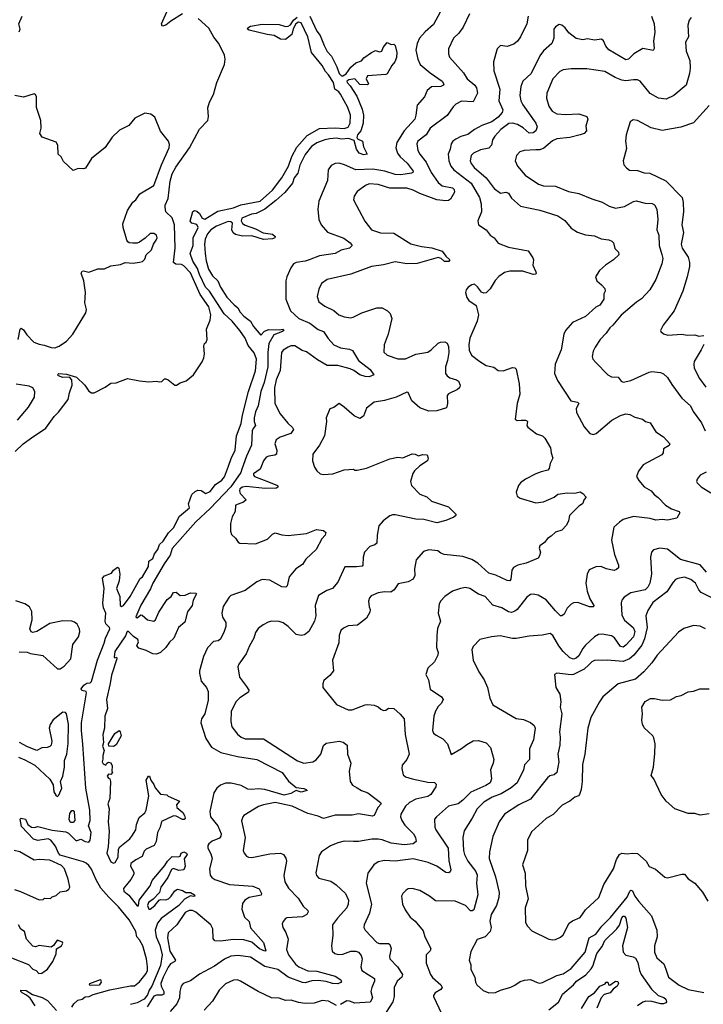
# Model space of a CAD drawing. Extents: x 2293139 to 2515392, y 824115 to 1006937.
# Tile 37 of 256: x 2332565 to 2337810, y 891816 to 899368. Entities that reach past the tile are written whole.
import ezdxf

# ---------------------------------------------------------------- set-up
doc = ezdxf.new("R2010")
doc.units = 0

msp = doc.modelspace()

# ---------------------------------------------------------------- linework, layer by layer
at = {"layer": '0CON10XD'}
for points in [[(2333815, 899412.5), (2333723.1, 899356.9), (2333685.6, 899325), (2333658.3, 899318.3), (2333653.3, 899335), (2333713.6, 899473.6)], [(2335791.8, 899425), (2335739, 899331), (2335676.7, 899275), (2335632.3, 899225), (2335614.1, 899185), (2335604.7, 899134.7), (2335618.9, 899065), (2335637.9, 899025), (2335715, 898960.4), (2335805, 898896.7), (2335818.1, 898871.9), (2335815.5, 898864.5), (2335796, 898854), (2335725, 898851.9), (2335690.8, 898825), (2335670.6, 898775), (2335615, 898711.9), (2335605.3, 898634.7), (2335595.4, 898605), (2335513.4, 898515), (2335459.2, 898425), (2335450.4, 898385), (2335463.3, 898343.3), (2335484.8, 898314.8), (2335537.5, 898267.5), (2335584.4, 898205), (2335582, 898195), (2335570, 898190), (2335488.8, 898178.8), (2335445, 898181.3), (2335365.6, 898205.6), (2335275, 898221), (2335145, 898216.5), (2335056, 898255), (2335015, 898265.9), (2334984.7, 898265.3), (2334955, 898248.5), (2334932.3, 898215), (2334927, 898133), (2334860, 897975), (2334852.7, 897915), (2334859.6, 897835), (2334878.2, 897795), (2334927.4, 897737.4), (2335052.7, 897692.7), (2335100.8, 897655), (2335116, 897635), (2335095.3, 897614.7), (2335030.2, 897599.8), (2334985, 897574.4), (2334865, 897556.2), (2334784.7, 897525.3), (2334754.4, 897514.4), (2334685, 897505.4), (2334665.6, 897495), (2334644.5, 897465), (2334614.7, 897395.3), (2334607.3, 897365), (2334606.5, 897225), (2334641.4, 897135), (2334706.7, 897075), (2334790.4, 897040.4), (2334855, 896991.8), (2334896.9, 896975), (2334931.3, 896921.3), (2334975, 896874.5), (2335025, 896850.6), (2335095, 896840), (2335119.3, 896829.3), (2335165.4, 896755), (2335253.9, 896685), (2335281.2, 896645), (2335245, 896627.5), (2335215, 896630), (2335175, 896642.7), (2335128.1, 896678.1), (2335100.5, 896690.5), (2335005, 896715.3), (2334922.9, 896715), (2334849, 896759), (2334765, 896820.5), (2334731.4, 896831.4), (2334675, 896866.4), (2334645, 896866.5), (2334625, 896856.9), (2334587.2, 896832.8), (2334574.7, 896815.3), (2334562.4, 896677.6), (2334531.9, 896605), (2334519.6, 896545), (2334521.9, 896425), (2334564, 896345), (2334622.6, 896272.6), (2334659.1, 896239.1), (2334665.8, 896225), (2334644, 896195), (2334564, 896165), (2334533.8, 896145), (2334522.9, 896115), (2334536.9, 896065), (2334534.4, 896035.6), (2334522.6, 896027.4), (2334475, 896020.6), (2334455, 896011.8), (2334434.7, 895985), (2334409.3, 895920.7), (2334358.2, 895885), (2334358, 895875), (2334366.5, 895865), (2334473.3, 895823.3), (2334544, 895795), (2334548.8, 895785), (2334535.3, 895774.7), (2334447.9, 895772.1), (2334303.6, 895786.4), (2334275, 895783.5), (2334255, 895768.9), (2334250, 895755), (2334256.2, 895735), (2334301.2, 895685), (2334283.1, 895666.9), (2334220.8, 895645), (2334219.2, 895595), (2334194, 895555), (2334183, 895503), (2334182, 895445), (2334190.3, 895420.3), (2334221.7, 895391.7), (2334240.3, 895360.3), (2334255, 895352), (2334375, 895346.7), (2334465, 895384.2), (2334505, 895422), (2334525, 895432.5), (2334575.6, 895415.6), (2334625, 895412), (2334765, 895426.2), (2334841.7, 895458.3), (2334895, 895448.8), (2334912.5, 895435), (2334908.8, 895415), (2334882, 895385), (2334840, 895305), (2334801.7, 895268.3), (2334759.8, 895230.2), (2334735, 895188.8), (2334683.8, 895156.2), (2334632, 895095), (2334615.8, 895025), (2334605.7, 895014.3), (2334575, 895017.1), (2334485, 895068.2), (2334425.3, 895074.7), (2334385, 895055.5), (2334295, 894989.4), (2334185, 894951.2), (2334170.9, 894939.1), (2334125, 894867.5), (2334116, 894815), (2334121.4, 894785), (2334147.1, 894745), (2334146.7, 894715), (2334133.1, 894675), (2334104.5, 894615.5), (2334087.5, 894605), (2334051.2, 894598.8), (2334005, 894551.2), (2333975.4, 894484.6), (2333944.4, 894374.4), (2333943.3, 894355), (2333957.5, 894295), (2333998.8, 894245), (2334011.2, 894215), (2334011.5, 894148.5)], [(2332530, 896055), (2332592.5, 896115), (2332655, 896161.1), (2332764, 896236), (2332828.1, 896325), (2332861.7, 896358.3), (2332937.5, 896455), (2332945.7, 896505), (2332967.5, 896565), (2332964.2, 896605), (2332947, 896627), (2332895, 896624.4), (2332863.3, 896635), (2332853.8, 896645), (2332865.9, 896654.1), (2332925, 896650), (2333000, 896625), (2333065.7, 896565), (2333095, 896518.8), (2333115, 896506.2), (2333135, 896506.7), (2333221.7, 896548.3), (2333265, 896578.8), (2333305, 896582), (2333393, 896617), (2333485, 896597.5), (2333555, 896591.2), (2333615, 896596), (2333635, 896590), (2333655, 896592.5), (2333675, 896612.5), (2333685, 896613.3), (2333705, 896606), (2333755.9, 896564.1), (2333767.5, 896565), (2333795, 896583.3), (2333843, 896597), (2333898.8, 896645), (2333965, 896742.5), (2333978.8, 896775), (2333983.8, 896805), (2333978.8, 896865), (2333983.3, 896885), (2333996.1, 896893.9), (2334004.3, 896915.7), (2333999.1, 896995), (2334027, 897063), (2334031.1, 897105), (2334015.8, 897165), (2333949.4, 897259.4), (2333875, 897426), (2333825, 897480.5), (2333805, 897488.8), (2333761.7, 897491.7), (2333745.3, 897505.3), (2333756.7, 897615), (2333752.8, 897795), (2333735, 897848.1), (2333686.5, 897895), (2333680.7, 897929.3), (2333681.8, 897945), (2333704.3, 897995.7), (2333719.9, 898130.1), (2333735.2, 898185), (2333762.8, 898237.2), (2333867.6, 898385), (2333943.1, 898526.9), (2334007, 898595), (2334012.9, 898625), (2334007.9, 898692.1), (2334021.5, 898735), (2334051.8, 898795), (2334077.5, 898885), (2334135.6, 899025), (2334142, 899065), (2334136, 899095), (2334092, 899185), (2334053.3, 899233.3), (2334015, 899302.5), (2333935, 899375.4)], [(2332560, 899275), (2332567.5, 899295), (2332557.5, 899335), (2332582.5, 899395)], [(2332964.3, 891795), (2332979.5, 891820.5), (2333011.4, 891848.6), (2333045, 891855.7), (2333066.9, 891873.1), (2333098.8, 891875), (2333128.6, 891891.4), (2333256.2, 891926.2), (2333415, 891958.6), (2333445, 891957.5), (2333485, 891989.4), (2333535, 892053.8), (2333544.6, 892075), (2333545.2, 892105), (2333537.8, 892165), (2333510.4, 892265), (2333485, 892310), (2333462.3, 892335), (2333454.8, 892375), (2333405, 892464), (2333323.8, 892565), (2333248, 892638), (2333188.1, 892708.1), (2333150.5, 892770.5), (2333115, 892852.2), (2333095, 892880.9), (2333075, 892899.6), (2333055, 892908.5), (2332875, 892959.3), (2332861.6, 892975), (2332839.4, 893029.4), (2332804.6, 893074.6), (2332784.3, 893085.7), (2332705, 893072), (2332671.7, 893081.7), (2332579.8, 893179.8), (2332569.2, 893235), (2332575.8, 893244.2), (2332609.1, 893235), (2332627.8, 893195), (2332655, 893174.4), (2332675, 893172), (2332705, 893180), (2332815, 893151), (2332918.2, 893138.2), (2332939.3, 893129.3), (2332995, 893072.9), (2333005, 893071.4), (2333035, 893084), (2333066.2, 893065), (2333095, 893058.6), (2333104.5, 893075), (2333113.3, 893135), (2333092, 893185), (2333104.4, 893225), (2333101.8, 893305), (2333071.5, 893475), (2333049.4, 893810.6), (2333038.9, 893915), (2333040, 893975), (2333078.5, 894205), (2333074.2, 894214.2), (2333042.1, 894222.1), (2333035.9, 894235.9), (2333055.7, 894265), (2333080.9, 894279.1), (2333105, 894282.5), (2333115, 894292.5), (2333160.5, 894455), (2333214, 894585), (2333222.7, 894625), (2333256.4, 894695), (2333255, 894706.9), (2333226.4, 894735), (2333220, 894755), (2333224.5, 894815), (2333207.4, 894857.4), (2333202.4, 894892.4), (2333213.3, 895005), (2333198.9, 895085), (2333215, 895102), (2333268.3, 895121.7), (2333285, 895146), (2333315, 895170), (2333325, 895160), (2333332.5, 895115), (2333327, 895063), (2333308, 895005), (2333332.5, 894945), (2333336.7, 894875), (2333345, 894866.7), (2333360, 894875), (2333413.5, 894945), (2333489.1, 895080.9), (2333505.8, 895095), (2333552, 895175), (2333555.9, 895214.1), (2333585, 895235.6), (2333598.4, 895271.6), (2333623.9, 895305), (2333638.5, 895341.5), (2333665, 895367.5), (2333706.9, 895433.1), (2333745, 895471.2), (2333790, 895560), (2333867.7, 895625), (2333860.6, 895655), (2333885.8, 895725), (2333910.5, 895749.5), (2333931.7, 895758.3), (2333956.2, 895756.2), (2333992.6, 895732.6), (2334025, 895748.5), (2334068.3, 895801.7), (2334115, 895837.3), (2334137.3, 895862.7), (2334167.7, 895942.3), (2334187.6, 896002.4), (2334218.5, 896065), (2334227.2, 896175), (2334265, 896271.4), (2334273.5, 896335), (2334320.8, 896515), (2334374.8, 896675), (2334381, 896765), (2334365, 896813.2), (2334318.1, 896868.2), (2334293.7, 896925), (2334254.4, 896985), (2334195.2, 897055), (2334132.4, 897112.4), (2334020, 897285), (2333990.2, 897315), (2333944.5, 897414.5), (2333928.2, 897458.2), (2333892.7, 897515), (2333872, 897575), (2333894.8, 897635), (2333895.7, 897695), (2333933.8, 897775), (2333925, 897797.5), (2333885, 897807.5), (2333871.7, 897821.7), (2333892.7, 897897.3), (2333905, 897904.2), (2333925, 897899.4), (2333945, 897880), (2333964.7, 897844.7), (2333985, 897838.3), (2334085, 897898.4), (2334205.2, 897924.8), (2334261.8, 897948.2), (2334408.8, 897975), (2334505, 898060.3), (2334575.1, 898154.9), (2334626.1, 898243.9), (2334651.8, 898318.2), (2334690.8, 898389.2), (2334770.5, 898479.5), (2334865, 898533), (2334985, 898539.3), (2335055, 898534.3), (2335085, 898544.3), (2335100.7, 898575), (2335102.3, 898635), (2335083.7, 898695), (2335027.3, 898797.3), (2335013.7, 898815), (2334983.5, 898835), (2334971.7, 898885), (2334935.1, 898945.1), (2334911.3, 898971.3), (2334885, 899017.3), (2334804.8, 899114.8), (2334775.8, 899235), (2334725, 899343.5), (2334705, 899349.6), (2334684.3, 899335.7), (2334663.1, 899296.9), (2334653.1, 899255), (2334605, 899215.4), (2334565, 899217.5), (2334516.1, 899246.1), (2334463.2, 899253.2), (2334325, 899287.8), (2334312.5, 899295), (2334314.2, 899304.2), (2334335, 899317.3), (2334425, 899333.8), (2334555, 899330), (2334605, 899314.4), (2334625, 899317.3), (2334641.9, 899328.1), (2334665.5, 899365), (2334692.6, 899387.4)], [(2334790, 899395), (2334845, 899278.5), (2334869.7, 899245), (2334900.5, 899169.5), (2334925, 899122.9), (2334957, 899087), (2334997, 899007), (2335015, 898955.5), (2335035, 898937.7), (2335045, 898936.9), (2335068.8, 898951.2), (2335105, 899002.5), (2335143, 899037), (2335187.3, 899052.7), (2335206, 899075), (2335263.3, 899115), (2335295, 899130), (2335325, 899121.2), (2335343.3, 899126.7), (2335353.3, 899155), (2335385, 899193.3), (2335415, 899176.7), (2335435, 899180), (2335445, 899170), (2335458.5, 899115), (2335455, 899077.5), (2335444.2, 899045), (2335419.2, 899015), (2335385, 898953.3), (2335373.6, 898946.4), (2335233.8, 898936.2), (2335222.5, 898915), (2335241.2, 898875), (2335232.5, 898867.5), (2335175, 898870.9), (2335135, 898914.5), (2335090, 898905), (2335075.6, 898895), (2335077.5, 898885), (2335101.3, 898861.3), (2335152.1, 898782.1), (2335192.5, 898682.5), (2335203.5, 898635), (2335199.6, 898575), (2335182, 898515), (2335157.8, 898485), (2335150.5, 898465), (2335157.5, 898455), (2335196, 898435), (2335203.6, 898393.6), (2335230, 898335), (2335205, 898330.6), (2335168.6, 898345), (2335150, 898375), (2335129.9, 898439.9), (2335087, 898457), (2335035, 898451.9), (2334995, 898459.6), (2334943.3, 898455), (2334905, 898447.3), (2334845, 898424.3), (2334802.6, 898395), (2334755, 898333.9), (2334715, 898250.6), (2334698.6, 898191.4), (2334670.5, 898155), (2334658.7, 898115), (2334597.9, 898042.1), (2334530.4, 897979.6), (2334444.7, 897915), (2334378.4, 897881.6), (2334344.1, 897875.9), (2334268.9, 897845), (2334265.2, 897825), (2334275, 897805.4), (2334295, 897791.2), (2334375, 897763.1), (2334433.6, 897733.6), (2334505, 897722), (2334523.8, 897705), (2334523.3, 897695), (2334505, 897688.1), (2334435, 897681.5), (2334345, 897709.5), (2334275, 897706.4), (2334220.4, 897720.4), (2334202.3, 897732.3), (2334192.3, 897755), (2334196.8, 897806.8), (2334185, 897817.4), (2334165, 897820), (2334075.6, 897785), (2334032.3, 897755), (2334005, 897724.4), (2333987.2, 897685), (2333983.3, 897645), (2333987.7, 897575), (2333995, 897518.8), (2334014.3, 897455), (2334045, 897403.8), (2334084.2, 897364.2), (2334106.1, 897315), (2334155, 897240.5), (2334209.8, 897179.7), (2334237.9, 897157.9), (2334255.7, 897125), (2334285, 897093.5), (2334334.6, 897054.6), (2334358.1, 897015), (2334415, 896948), (2334441.9, 896978.1), (2334475, 896990.8), (2334555, 896987.8), (2334585, 896993.3), (2334591.2, 896985), (2334581.2, 896975), (2334515, 896951.4), (2334477, 896883), (2334468, 896815), (2334468.1, 896705), (2334439.8, 896585), (2334415, 896515.8), (2334394.8, 896405), (2334375, 896359.2), (2334365, 896313.8), (2334363, 896285), (2334374.2, 896255), (2334355, 896231.9), (2334349.3, 896215), (2334343.2, 896105), (2334305, 896020), (2334269.9, 895920.1), (2334260.5, 895895), (2334184.5, 895785), (2334025, 895620), (2333915, 895516.8), (2333735, 895311.2), (2333719.7, 895260.3), (2333673.8, 895195), (2333586.5, 895045), (2333568.1, 895001.9), (2333495, 894876.7), (2333457, 894787), (2333465, 894780), (2333495, 894804), (2333505, 894802), (2333545, 894766.2), (2333595, 894754.4), (2333606.7, 894765), (2333631.1, 894825)], [(2336015, 899412.5), (2335968.6, 899311.4), (2335935, 899264.4), (2335894.4, 899225), (2335855.8, 899145), (2335854.2, 899105), (2335861.3, 899081.3), (2335969.3, 898959.3), (2335998.9, 898915), (2336057.3, 898865), (2336069.1, 898845), (2336077.5, 898805), (2336045, 898737.5), (2335955, 898741.9), (2335911.1, 898718.9), (2335890.7, 898699.3), (2335845, 898632.5), (2335715, 898535.7), (2335682.9, 898485), (2335620, 898435), (2335612, 898415), (2335619.2, 898365), (2335633.8, 898335), (2335684.5, 898275), (2335722.5, 898195), (2335775, 898119.5), (2335805, 898093.8), (2335885, 898077.8), (2335899.2, 898065), (2335900, 898045), (2335869.8, 897990.2), (2335855, 897980.6), (2335835, 897978.1), (2335765, 897986.7), (2335635, 898034.6), (2335585, 898060.8), (2335535, 898075.4), (2335405.9, 898075.9), (2335315, 898104), (2335245, 898108), (2335216.9, 898095), (2335155, 898050), (2335130.8, 898015), (2335125.9, 897985.9), (2335212.2, 897822.2), (2335265, 897755.7), (2335333.8, 897733.8), (2335435, 897731.1), (2335565, 897648.1), (2335647.4, 897627.4), (2335727.2, 897617.2), (2335805, 897591.4), (2335833.6, 897553.6), (2335865, 897526.7), (2335856.7, 897513.3), (2335825, 897513.3), (2335797.3, 897537.3), (2335775, 897543.5), (2335615, 897497.3), (2335536, 897494), (2335445, 897510.3), (2335355, 897487.1), (2335265, 897475.6), (2335105, 897415.7), (2334923.3, 897375), (2334881.2, 897345), (2334859.1, 897300.9), (2334846.9, 897245), (2334860, 897205), (2334905, 897170), (2334975, 897136.9), (2335013.8, 897105), (2335055, 897088.6), (2335105, 897081.9), (2335122.5, 897085), (2335190.3, 897119.7), (2335305, 897156.9), (2335345, 897156.7), (2335385.8, 897135), (2335407.1, 897115), (2335420.6, 897075), (2335390.9, 896955), (2335360.5, 896875), (2335357.9, 896817.9), (2335383.7, 896793.7), (2335465, 896766.2), (2335524.1, 896765.9), (2335605, 896801.1), (2335695, 896818.6), (2335722, 896835), (2335775, 896888), (2335792.5, 896895), (2335825.9, 896895.9), (2335845, 896886.7), (2335855, 896860), (2335856.9, 896815), (2335847.1, 896755), (2335830.6, 896705), (2335830.8, 896655), (2335843.8, 896635), (2335865, 896622), (2335915, 896606.7), (2335932.5, 896595), (2335943.8, 896565), (2335940, 896545), (2335925, 896530.8), (2335855, 896498.8), (2335843.8, 896485), (2335848, 896425), (2335839.5, 896390.5), (2335765, 896367.5), (2335705, 896364.3), (2335635, 896390), (2335574.2, 896445), (2335545, 896508), (2335535, 896510), (2335452.5, 896472.5), (2335365, 896447.1), (2335284.5, 896435.5), (2335225, 896388.8), (2335203.1, 896326.9), (2335175, 896310), (2335130.3, 896330.3), (2335055, 896396.7), (2335015, 896423.3), (2334975, 896392.5), (2334945, 896382.5), (2334916, 896315), (2334917.5, 896285), (2334903.4, 896176.6), (2334865.8, 896105), (2334814, 896035), (2334812, 895985), (2334826.2, 895935), (2334845, 895906.7), (2334870, 895885), (2334895, 895878.6), (2334967.5, 895885), (2335055, 895914.2), (2335125, 895920), (2335133.3, 895913.3), (2335153.6, 895913.6), (2335225, 895927.5), (2335405, 895999.4), (2335465, 896011.9), (2335505, 896008), (2335575, 896038.8), (2335600, 896035), (2335625, 896022.5), (2335655, 896032.5), (2335690, 896030), (2335700, 896005), (2335693.3, 895985), (2335635, 895946), (2335593.3, 895906.7), (2335582.1, 895887.9), (2335564, 895825), (2335570, 895795), (2335635, 895728), (2335688.3, 895708.3), (2335725, 895674.2), (2335855, 895631.2), (2335910, 895575), (2335910, 895565), (2335897, 895553), (2335835, 895526.7), (2335765, 895509.2), (2335665.4, 895535.4), (2335605, 895536.9), (2335445, 895570.9), (2335425, 895570.9), (2335405, 895562.5), (2335354.6, 895525.4), (2335320, 895485), (2335306.9, 895415), (2335305, 895353.3), (2335289.1, 895340.9), (2335252.1, 895327.9), (2335209.2, 895285), (2335200, 895245), (2335198, 895185), (2335192.3, 895177.7), (2335149.4, 895170.6), (2335059.3, 895170.7), (2335005.5, 895054.5), (2334965.5, 895004.5), (2334921.2, 894988.8), (2334858.5, 894951.5), (2334830.9, 894875), (2334836.1, 894795), (2334827.7, 894755), (2334783.3, 894676.7), (2334749.6, 894650.4), (2334725, 894644.5), (2334685, 894653.3), (2334625, 894714.4), (2334585, 894741.9), (2334555, 894751.5), (2334495.6, 894754.4), (2334471.7, 894748.3), (2334432.4, 894727.6), (2334395, 894698), (2334375, 894666.7), (2334362.2, 894625), (2334326.7, 894565), (2334301.1, 894505), (2334245.7, 894425), (2334238.9, 894405), (2334250.6, 894325), (2334305, 894252.5), (2334322.5, 894225), (2334320, 894210), (2334255, 894165.8), (2334223.8, 894136.2), (2334187, 894063), (2334185.5, 893985), (2334193.1, 893945), (2334235, 893887.1), (2334265, 893864.3), (2334295, 893852.2), (2334435, 893851.2), (2334695, 893684.5), (2334745, 893665.5), (2334814, 893676), (2334838.7, 893691.3), (2334874.4, 893735), (2334895, 893801.2), (2334915, 893819.2), (2335015, 893834.4), (2335045.6, 893825.6), (2335076.2, 893805), (2335078.9, 893735), (2335105.7, 893665), (2335093.2, 893603.2), (2335099.4, 893525), (2335117.6, 893497.6), (2335155, 893476.9), (2335186.9, 893456.9), (2335235, 893438.9), (2335333.8, 893365), (2335338, 893355), (2335311.9, 893325), (2335285.7, 893264.3), (2335272, 893258), (2335165, 893277.3), (2335115, 893266.2), (2334985, 893268), (2334895, 893242.5), (2334855, 893260), (2334775, 893278.9), (2334655, 893334.7), (2334525, 893362.8), (2334435, 893346.9), (2334396.4, 893333.6), (2334285.6, 893264.4), (2334276, 893255), (2334266.1, 893223.9), (2334295.5, 893095.5), (2334279.2, 892995), (2334286.2, 892975), (2334305, 892953.3), (2334320, 892945), (2334345, 892942.5), (2334485, 892971.4), (2334565, 892975.6), (2334589.2, 892965), (2334607, 892937), (2334612.5, 892915), (2334590.9, 892805), (2334599.5, 892755), (2334626.5, 892706.5), (2334701.5, 892631.5), (2334740.2, 892570.2), (2334776, 892535), (2334778.8, 892525), (2334768, 892505), (2334735, 892486.9), (2334615, 892478.6), (2334603.8, 892475), (2334585, 892452.5), (2334577.7, 892432.3), (2334582.9, 892405), (2334606.6, 892366.6), (2334625.4, 892315), (2334613.1, 892236.9), (2334628.2, 892195), (2334681.8, 892125), (2334705.6, 892105), (2334775, 892073.5), (2334845, 892071), (2334985, 892033.3), (2335028.7, 892005), (2335033.3, 891985), (2335005, 891972.8), (2334965, 891975.2), (2334915, 891991.7), (2334855, 891998.4), (2334805, 891996.9), (2334755, 891981.9), (2334735, 891983.8), (2334625, 892025.6), (2334545, 892084.2), (2334445.9, 892105.9), (2334335, 892177.3), (2334240.7, 892190.7), (2334185, 892184.5), (2334135, 892163.5), (2334059.9, 892110.1), (2333945, 892046.7), (2333875, 891997.1), (2333818.8, 891975), (2333804.3, 891955), (2333792.7, 891915), (2333790.4, 891865), (2333769.1, 891820.9), (2333719.8, 891760.2)], [(2336465.4, 899395), (2336454.6, 899335), (2336407.1, 899235), (2336385, 899202.5), (2336355, 899179.2), (2336305, 899161.2), (2336255, 899170), (2336227, 899143), (2336200.8, 899045), (2336202.9, 898975), (2336248.2, 898835), (2336241.8, 898745), (2336270.6, 898675), (2336267.8, 898655), (2336235, 898619.6), (2336188.1, 898585), (2336110, 898555), (2336054, 898525), (2336002.4, 898487.6), (2335948.8, 898471.2), (2335911.7, 898451.7), (2335888.9, 898435), (2335875.5, 898415), (2335868.2, 898375), (2335851.2, 898335), (2335856.8, 898285), (2335873.1, 898245), (2335894.5, 898215), (2336029.3, 898115), (2336092.5, 898005), (2336106.2, 897955), (2336107.8, 897895), (2336080.8, 897825), (2336085, 897793.3), (2336145, 897756), (2336174, 897715), (2336204.4, 897694.4), (2336235, 897654.2), (2336315, 897622.2), (2336465, 897596), (2336501.7, 897541.7), (2336506.2, 897525), (2336502, 897485), (2336526, 897435), (2336528.3, 897421.7), (2336523.6, 897416.4), (2336505, 897414), (2336425, 897440), (2336325, 897440), (2336285, 897429.6), (2336241, 897399), (2336212.9, 897367.1), (2336175, 897304), (2336145, 897274), (2336125, 897269.2), (2336107, 897277), (2336077.9, 897317.9), (2336055, 897338.8), (2336035, 897334), (2336005, 897315.8), (2335990, 897295), (2335985.8, 897275), (2335995.7, 897235.7), (2336012, 897215), (2336066.7, 897176.7), (2336084.6, 897105), (2336075.5, 897055.5), (2336019.7, 896925), (2336011.1, 896875), (2336012.2, 896832.2), (2336031.1, 896795), (2336095, 896746.7), (2336145, 896714.4), (2336203.4, 896703.4), (2336237, 896677), (2336274.3, 896675.7), (2336345, 896701.2), (2336365, 896698.8), (2336375, 896686.7), (2336396.9, 896575), (2336401.1, 896495), (2336382.2, 896425), (2336366.7, 896305), (2336382.9, 896292.9), (2336413.4, 896296.6), (2336445, 896296.7), (2336455, 896291.2), (2336461.2, 896285), (2336456.4, 896256.4), (2336462.3, 896242.3), (2336531.2, 896191.2), (2336575, 896176.2), (2336595, 896158.8), (2336637.5, 896085), (2336642.5, 896045), (2336656.2, 896005), (2336635.8, 895965), (2336628, 895925), (2336617.3, 895912.7), (2336565, 895901.2), (2336525, 895884), (2336445, 895842.7), (2336407.8, 895815), (2336392.5, 895795), (2336374.4, 895745), (2336382.6, 895712.6), (2336405, 895696.9), (2336525, 895662.5), (2336585, 895669.1), (2336665.4, 895704.6), (2336695, 895727.5), (2336765, 895738.8), (2336825, 895736.2), (2336865.5, 895745.5), (2336886, 895735), (2336910, 895705), (2336895, 895687.5), (2336883.3, 895655), (2336855, 895636.2), (2336784.2, 895565.8), (2336776, 895525), (2336759.3, 895490.7), (2336725, 895453.3), (2336675, 895436.7), (2336643.4, 895406.6), (2336615, 895388.6), (2336591.4, 895358.6), (2336555, 895332), (2336551.5, 895315), (2336560, 895285), (2336554.3, 895255), (2336542.4, 895237.6), (2336451.1, 895198.9), (2336386.2, 895183.8), (2336353.4, 895166.6), (2336340.8, 895145), (2336333, 895077), (2336326.2, 895063.8), (2336305, 895066.7), (2336217.5, 895107.5), (2336165, 895123.1), (2336079.4, 895199.4), (2336035, 895227.3), (2335965, 895251.8), (2335822.5, 895265), (2335796.7, 895275), (2335774, 895294), (2335705, 895301.5), (2335661.8, 895288.2), (2335607.5, 895225), (2335593.4, 895156.6), (2335595.8, 895105), (2335585, 895076.2), (2335545, 895057.5), (2335467.9, 895042.1), (2335439.2, 894995), (2335412.4, 894977.6), (2335365, 894979.2), (2335315, 894971.5), (2335261.7, 894948.3), (2335247.6, 894932.4), (2335242.2, 894907.8), (2335245.7, 894865.7), (2335254, 894845), (2335252, 894825), (2335225, 894776.7), (2335157.5, 894725), (2335085, 894718.9), (2335049.1, 894700.9), (2335027.8, 894682.2), (2335016.7, 894645), (2335012.6, 894587.4), (2334964.2, 894455), (2334971.2, 894375), (2334945, 894338.8), (2334899.5, 894300.5), (2334890, 894275), (2334890, 894245), (2334996.2, 894115), (2335084.6, 894074.6), (2335115.4, 894074.6), (2335215, 894113.8), (2335235.9, 894115.9), (2335285, 894110), (2335315, 894098), (2335335, 894078.8), (2335355, 894070), (2335375, 894073.3), (2335395, 894086.7), (2335435, 894083.8), (2335485, 894041.2), (2335514, 894005), (2335522.5, 893885), (2335552, 893735), (2335535, 893693.3), (2335499.5, 893650.5), (2335496, 893625), (2335506, 893575), (2335525, 893560), (2335575, 893544.6), (2335695, 893520.6), (2335746.2, 893516.2), (2335760, 893505), (2335756.5, 893485), (2335719.2, 893425), (2335695, 893410.5), (2335605, 893388.9), (2335555, 893362.9), (2335525.4, 893335), (2335490, 893275), (2335487.1, 893255), (2335495.5, 893225), (2335520.5, 893190.5), (2335587.5, 893125), (2335602.7, 893095), (2335605.6, 893064.4), (2335583.8, 893046.2), (2335515, 893039.6), (2335415, 893051.2), (2335345, 893077.2), (2335315, 893082), (2335267.6, 893082.4), (2335165, 893064.6), (2335125.5, 893064.5), (2335055, 893066.7), (2335005, 893055.8), (2334948.8, 893031.2), (2334880, 892985), (2334863, 892957), (2334836, 892825), (2334843.1, 892803.1), (2334860, 892785), (2334951.7, 892761.7), (2334993.4, 892733.4), (2335065, 892665.7), (2335086.8, 892615), (2335086.2, 892585), (2335073.6, 892555), (2335002.3, 892477.7), (2334964.2, 892425), (2334967.1, 892345), (2334956, 892265), (2334962, 892225), (2334983.3, 892205), (2335008.3, 892198.3), (2335045, 892201.9), (2335105, 892223.8), (2335143.7, 892223.7), (2335165, 892216.9), (2335185, 892190), (2335192.5, 892165), (2335183.2, 892103.2), (2335188.6, 892075), (2335287.3, 892015), (2335288.2, 891995), (2335265.3, 891944.7), (2335257.7, 891915), (2335270.6, 891865), (2335255, 891833.5), (2335135, 891825.6), (2335095, 891841.5), (2335075, 891841.8), (2335025, 891813.6)], [(2337413.1, 899395), (2337433.1, 899335), (2337438.7, 899271.3), (2337427.7, 899202.3), (2337433.9, 899146.1), (2337425, 899130), (2337345, 899146), (2337278, 899105), (2337235, 899064.2), (2337215, 899060.8), (2337086.3, 899136.3), (2337063.1, 899165), (2337044, 899205), (2337028.1, 899218.1), (2336975, 899210.4), (2336920.7, 899220.7), (2336885, 899213.1), (2336835, 899222.2), (2336777.4, 899267.4), (2336751.2, 899305), (2336725, 899326.2), (2336705, 899331.2), (2336675, 899313.8), (2336662.9, 899295), (2336661.9, 899225), (2336646.9, 899185), (2336585, 899128.1), (2336555, 899091.4), (2336488.2, 898955), (2336425, 898896.9), (2336409.1, 898855), (2336402.1, 898785), (2336409.2, 898745), (2336424.6, 898715), (2336525.4, 898575), (2336535.6, 898545), (2336526, 898515), (2336505, 898499.4), (2336475, 898498.2), (2336428.1, 898538.1), (2336385, 898564.3), (2336345, 898574.8), (2336317.9, 898572.1), (2336257.2, 898525), (2336209.1, 898475), (2336192.7, 898445), (2336184.5, 898405), (2336165, 898382.5), (2336101.5, 898368.5), (2336046, 898344), (2336030, 898325), (2336021.8, 898285), (2336028.2, 898265), (2336050.9, 898235), (2336144.5, 898155), (2336205, 898072.2), (2336255, 898036.9), (2336295, 898043.5), (2336315, 898036.9), (2336337.8, 897997.8), (2336407.2, 897937.2), (2336555, 897907.9), (2336693.4, 897863.4), (2336747.6, 897827.6), (2336795, 897768.8), (2336845, 897738), (2336905, 897718.6), (2336975, 897709.4), (2337025, 897685.8), (2337085, 897678.6), (2337108.7, 897668.7), (2337122, 897655), (2337131.7, 897611.7), (2337158, 897585), (2337160.8, 897565), (2337120, 897525), (2337058.8, 897485)], [(2337716, 899385), (2337702, 899365), (2337690.8, 899325), (2337695.7, 899235), (2337673.1, 899195), (2337678.9, 899125), (2337707.5, 899055), (2337710, 898995), (2337704.6, 898955.4), (2337677.5, 898865), (2337583.9, 898786.1), (2337525, 898758.8), (2337465, 898766.9), (2337401.7, 898801.7), (2337324.4, 898895), (2337305, 898905.4), (2337273.5, 898906.5), (2337215, 898899.7), (2337185, 898903.3), (2337133.5, 898923.5), (2337055, 898969.1), (2336915, 898991.4), (2336795, 898990.9), (2336735, 898983.6), (2336709.2, 898970.8), (2336655, 898912.9), (2336609.4, 898805), (2336606.5, 898765), (2336625.5, 898705), (2336650, 898665), (2336685, 898646.2), (2336755, 898640), (2336855, 898644.3), (2336915.8, 898625.8), (2336923.3, 898605), (2336908.3, 898551.7), (2336912.5, 898515), (2336896.2, 898495), (2336865.4, 898484.6), (2336785.2, 898464.7), (2336685, 898454.2), (2336652.8, 898437.2), (2336587, 898383), (2336555, 898370.7), (2336525, 898369.3), (2336435.4, 898364.6), (2336401.2, 898355), (2336375.6, 898325), (2336366.9, 898285), (2336383.3, 898245), (2336443.9, 898173.9), (2336545.5, 898105.5), (2336585, 898093.3), (2336675, 898090), (2336775, 898051.1), (2336855, 898033.3), (2336953.6, 897993.6), (2337035, 897969.2), (2337086.6, 897936.6), (2337135, 897921.4), (2337204.4, 897935.6), (2337275, 897974.2), (2337295, 897978.6), (2337365, 897960.8), (2337416.8, 897956.8), (2337435, 897948), (2337454, 897915), (2337461.4, 897835), (2337454.5, 897755), (2337467.5, 897715), (2337471.2, 897635), (2337492.3, 897567.7)], [(2332551.9, 896915), (2332567.5, 896995), (2332575, 897002.5), (2332595, 896988.8), (2332620.7, 896950.7), (2332674.2, 896895), (2332715, 896878.1), (2332752.1, 896872.1), (2332805, 896853.1), (2332835, 896851.9), (2332866.9, 896863.1), (2332925, 896902.2), (2332973.3, 896955), (2333071.3, 897118.7), (2333077.1, 897145), (2333064, 897195), (2333068.8, 897275), (2333055.8, 897365), (2333037.5, 897422.5), (2333045, 897440), (2333055, 897442.5), (2333095, 897432), (2333165, 897456.2), (2333215, 897458), (2333265, 897480), (2333339.3, 897490.7), (2333373.9, 897506.1), (2333435, 897499.2), (2333485, 897507.1), (2333506.2, 897513.8), (2333525, 897531.2), (2333536.2, 897565), (2333575, 897603.3), (2333591.2, 897645), (2333612.5, 897677.5), (2333618.8, 897695), (2333615.3, 897715.3), (2333595, 897728.2), (2333565, 897726.7), (2333528.5, 897691.5), (2333485, 897662), (2333465, 897654.2), (2333432.7, 897652.7), (2333405.9, 897655.9), (2333395, 897663.3), (2333385.9, 897675.9), (2333380, 897705), (2333357.5, 897775), (2333357.3, 897802.7), (2333392, 897905), (2333431.9, 897968.1), (2333456.2, 897985), (2333487.3, 898032.7), (2333595, 898095.8), (2333651.8, 898255), (2333712.2, 898385), (2333715, 898410), (2333706.3, 898436.3), (2333645, 898512), (2333601.1, 898621.1), (2333572.1, 898642.1), (2333525, 898649.4), (2333448.2, 898611.8), (2333401.2, 898555), (2333330.9, 898519.1), (2333274.5, 898465.5), (2333221.7, 898388.3), (2333116.1, 898303.9), (2333070.5, 898229.5), (2333055, 898223.8), (2333014.1, 898225.9), (2332975, 898210), (2332900.5, 898280.5), (2332882.5, 898315), (2332860, 898335), (2332857.5, 898405), (2332845, 898427.5), (2332737, 898467), (2332720, 898495), (2332730, 898535), (2332726.7, 898595), (2332692.5, 898695), (2332693.3, 898775), (2332686.7, 898795), (2332675, 898798.8), (2332595, 898773.3), (2332526.4, 898786.4)], [(2337855, 898708.8), (2337735, 898577.1), (2337636.4, 898543.6), (2337495, 898518.6), (2337409.1, 898539.1), (2337305, 898594), (2337271.7, 898598.3), (2337250, 898585), (2337219.2, 898485), (2337212.5, 898435), (2337219.5, 898379.5), (2337196.2, 898285), (2337200, 898255), (2337220.5, 898230.5), (2337244.2, 898214.2), (2337305, 898210), (2337355, 898192.9), (2337399.5, 898190.5), (2337522.3, 898132.3), (2337647.5, 898005), (2337656.6, 897966.6), (2337657.5, 897895), (2337644.4, 897795), (2337656.7, 897735), (2337639.5, 897645), (2337647.8, 897615), (2337694.3, 897545), (2337704.2, 897505), (2337704, 897475), (2337686, 897395), (2337654, 897285), (2337586, 897135), (2337501.2, 897025), (2337482.5, 896985), (2337483.3, 896975), (2337505, 896957.5), (2337537, 896947), (2337645, 896956), (2337685, 896948.8), (2337745, 896951.2), (2337775, 896940), (2337815, 896946.7)], [(2337492.3, 897567.7), (2337498.9, 897535), (2337491.9, 897495), (2337445.7, 897375), (2337400.6, 897295), (2337334.5, 897225.5), (2337297.7, 897202.3), (2337179.5, 897100.5), (2337116.2, 897023.8), (2337092, 897005), (2337065, 896964), (2337017.5, 896915), (2336979.4, 896855), (2336964.3, 896825), (2336956, 896785), (2336962.9, 896765), (2336985, 896738), (2337078, 896645), (2337105, 896629.5), (2337155.6, 896625.6), (2337178.8, 896595), (2337195, 896587.1), (2337255, 896600), (2337395, 896665.5), (2337415, 896668.5), (2337480.9, 896660.9), (2337505, 896651.4), (2337535, 896622.9), (2337568.7, 896568.7), (2337645.8, 896465), (2337710.9, 896405), (2337731.9, 896361.9), (2337797.3, 896275), (2337825, 896214.4)], [(2337058.8, 897485), (2337014, 897445), (2336982, 897395), (2336993.3, 897365), (2337030, 897335), (2337053.8, 897305), (2337056, 897285), (2337046.2, 897265), (2337045.8, 897225), (2337015, 897179.2), (2336985, 897162.9), (2336905, 897090.5), (2336805, 897044), (2336752.9, 896985), (2336740.5, 896955), (2336720, 896835), (2336674.2, 896725), (2336669.2, 896655), (2336691.3, 896601.3), (2336794, 896445), (2336843.6, 896433.6), (2336854.3, 896425), (2336834.5, 896385), (2336837.8, 896355), (2336895.6, 896245.6), (2336938.8, 896195), (2336965, 896187.1), (2336986.7, 896195), (2337108.8, 896295), (2337175, 896330.8), (2337215, 896343.8), (2337245, 896338.8), (2337285, 896320), (2337343.6, 896303.6), (2337366.4, 896286.4), (2337402.5, 896275), (2337446.1, 896206.1), (2337505, 896168.8), (2337553.3, 896115), (2337549.2, 896100.8), (2337505, 896076.7), (2337500.8, 896045), (2337490.6, 896029.4), (2337347.4, 895952.6), (2337312.2, 895905), (2337298.6, 895865), (2337315, 895834), (2337355, 895785.8), (2337408.8, 895755), (2337432.5, 895725), (2337462.8, 895702.8), (2337520, 895645), (2337565.5, 895615.5), (2337625.9, 895595.9), (2337630, 895585), (2337606.6, 895543.4), (2337535, 895529.6), (2337495, 895534.5), (2337445, 895530), (2337402.4, 895542.4), (2337275, 895556.5), (2337193.8, 895535), (2337166, 895514), (2337124.4, 895475), (2337106.7, 895375), (2337127.3, 895265), (2337159.2, 895185), (2337158.8, 895165), (2337145, 895151.4), (2337125, 895144.4), (2337065, 895157.1), (2337025, 895174.3), (2336985, 895172.5), (2336935, 895148.8), (2336918, 895115), (2336908.1, 895045), (2336918.1, 894985), (2336938.6, 894925), (2336968.8, 894875), (2336966.7, 894865), (2336937.5, 894865), (2336846.6, 894896.6), (2336815, 894894.3), (2336795.5, 894884.5), (2336765.7, 894854.3), (2336741.2, 894808.8), (2336725, 894796.7), (2336715, 894796.7), (2336675, 894834.3), (2336605, 894919.2), (2336543, 894953), (2336505, 894962.5), (2336485, 894958.6), (2336455, 894938.9), (2336381.9, 894845), (2336365, 894831.5), (2336338.2, 894821.8), (2336315, 894826.4), (2336265, 894857.9), (2336195, 894878.1), (2336135, 894944.4), (2336085, 894962.9), (2336017.5, 895005), (2335985, 895012), (2335946.4, 895006.4), (2335885, 894984), (2335826.2, 894945), (2335795, 894910), (2335783.2, 894886.8), (2335774.5, 894815), (2335792.2, 894755), (2335770.9, 894699.1), (2335764.4, 894645), (2335763.2, 894553.2), (2335775.7, 894515), (2335774.2, 894495), (2335747.9, 894442.1), (2335696.7, 894395), (2335680.6, 894345), (2335701.4, 894305), (2335715, 894233.3), (2335801.2, 894175), (2335813.3, 894155), (2335800, 894125), (2335775, 894100), (2335755.4, 894064.6), (2335743.5, 894025), (2335730.8, 893915), (2335738.8, 893895), (2335760.7, 893880.7), (2335812.2, 893852.2), (2335846, 893815), (2335875, 893733.3), (2335955, 893777.1), (2335995, 893810), (2336045, 893836.9), (2336085, 893840.8), (2336145, 893821.2), (2336176, 893785), (2336202.5, 893695), (2336198.1, 893665), (2336176, 893615), (2336184.3, 893545), (2336174.4, 893515), (2336141.9, 893495), (2336025.7, 893444.3), (2335965, 893382.5), (2335929.2, 893355), (2335853.7, 893336.3), (2335762, 893255), (2335748.6, 893235), (2335750.6, 893175), (2335758.9, 893155), (2335852, 893015), (2335856.3, 892916.3), (2335872, 892848), (2335867.3, 892832.7), (2335857.5, 892825), (2335835, 892827.1), (2335765.8, 892875), (2335699.2, 892905), (2335585, 892931.1), (2335445, 892913.1), (2335365, 892919.5), (2335315, 892907.8), (2335282, 892885), (2335235, 892823.3), (2335222.2, 892745), (2335264.6, 892585), (2335247.8, 892515), (2335208.6, 892425), (2335205.7, 892405), (2335215.7, 892385), (2335305, 892289.5), (2335325, 892282.7), (2335393.2, 892283.2), (2335405.7, 892275), (2335414.5, 892245), (2335402.9, 892185), (2335405.6, 892165), (2335464.4, 892105), (2335503.1, 892045), (2335495.7, 892025), (2335460.6, 891995), (2335436.9, 891945), (2335438.1, 891875), (2335427.5, 891835), (2335377.1, 891755)], [(2337815, 896876.2), (2337794, 896836), (2337740.8, 896745), (2337736, 896725), (2337740.8, 896695), (2337780, 896615), (2337828.9, 896548.9)], [(2332547.8, 896295), (2332632.5, 896395), (2332677.6, 896472.4), (2332681.4, 896515), (2332665, 896544), (2332637.2, 896557.2), (2332538.3, 896571.7)], [(2337831.7, 895898.3), (2337786.2, 895875), (2337763.3, 895845), (2337757.5, 895825), (2337762.5, 895815), (2337793.8, 895785), (2337868.1, 895738.1)], [(2337835, 895130.8), (2337785, 895186.9), (2337635, 895226.4), (2337535, 895305.7), (2337475.8, 895315.8), (2337427.3, 895302.7), (2337412, 895285), (2337405.6, 895245), (2337412.9, 895115), (2337400.9, 895045), (2337384.1, 895015), (2337363.5, 894995), (2337255, 894970.9), (2337201.9, 894938.1), (2337185.4, 894914.6), (2337180.4, 894895), (2337185, 894801.2), (2337205, 894763.6), (2337272.5, 894705), (2337285.8, 894675), (2337275, 894633.6), (2337215, 894570), (2337195, 894556.5), (2337175, 894559.4), (2337128.1, 894628.1), (2337105, 894643.1), (2337035, 894656.1), (2337005, 894651.3), (2336976.1, 894633.9), (2336905, 894569.6), (2336884.7, 894545), (2336855, 894490), (2336835, 894470.8), (2336815, 894462.3), (2336785, 894474.5), (2336735, 894521.8), (2336702.3, 894565), (2336655, 894645.6), (2336635, 894658.9), (2336573.1, 894646.9), (2336475, 894640.6), (2336375, 894622.2), (2336345, 894622.2), (2336251.2, 894641.2), (2336185, 894635.8), (2336096, 894614), (2336045, 894560), (2336034.2, 894535), (2336042.9, 894455), (2336088, 894365), (2336129.2, 894305), (2336152.9, 894245), (2336173, 894163), (2336195, 894112.5), (2336375, 894008.2), (2336429.5, 893999.5), (2336485, 893976.7), (2336512.9, 893955), (2336520.5, 893935), (2336506.2, 893845), (2336477.5, 893775), (2336475.6, 893695), (2336438.2, 893651.8), (2336430.5, 893615), (2336382.1, 893515), (2336335, 893477.5), (2336258.7, 893431.3), (2336188.6, 893405), (2336125, 893366.5), (2336075.5, 893315), (2336035.3, 893244.7), (2335975, 893146.7), (2335965.6, 893095), (2335969.6, 892995), (2335976.4, 892965), (2336003.8, 892915), (2336064.3, 892834.3), (2336075.8, 892805.8), (2336068.8, 892745), (2336080, 892655), (2336049.3, 892540.7), (2336037.2, 892532.8), (2336024.1, 892534.1), (2335985, 892574), (2335905, 892608.2), (2335755, 892608.8), (2335710, 892645), (2335635, 892688), (2335575, 892704), (2335545, 892701.2), (2335529.5, 892690.5), (2335505, 892666.7), (2335493.8, 892645), (2335502, 892585), (2335521.7, 892541.7), (2335560.8, 892485), (2335600, 892455), (2335660.6, 892380.6), (2335674.4, 892335), (2335718.1, 892245), (2335713.3, 892226.7), (2335684.2, 892195), (2335682.6, 892132.6), (2335716.7, 892045), (2335732.7, 892022.7), (2335795.6, 891965), (2335805.4, 891945.4), (2335795, 891928.9), (2335752, 891905), (2335740, 891885), (2335740.8, 891875), (2335800.8, 891745)], [(2337907.2, 894917.2), (2337793.9, 894973.9), (2337775.8, 894995.8), (2337751.1, 895045), (2337715, 895074.1), (2337665, 895091.2), (2337615, 895080.8), (2337596.8, 895073.2), (2337577.5, 895055), (2337531.2, 894978.8), (2337423.1, 894896.9), (2337383.6, 894836.4), (2337367.8, 894795), (2337377.9, 894705), (2337359.7, 894620.3), (2337339.2, 894570.8), (2337275.9, 894494.1), (2337243.7, 894466.3), (2337195, 894444.2), (2337073.5, 894456.5), (2336975, 894451.9), (2336955, 894443.1), (2336931.2, 894418.8), (2336895, 894386.1), (2336815, 894346.2), (2336795, 894343.6), (2336685, 894356), (2336667.5, 894345), (2336678.8, 894245), (2336708.8, 894195), (2336715.7, 894135.7), (2336712.2, 894095), (2336725.5, 894045), (2336705.5, 893905.5), (2336710.8, 893865), (2336708.5, 893805), (2336693.3, 893735), (2336701.5, 893675), (2336685.6, 893595), (2336665, 893576.9), (2336632, 893568), (2336615, 893554.2), (2336485, 893388.9), (2336395, 893347.1), (2336284.4, 893275), (2336242.9, 893215), (2336195.6, 893104.4), (2336170.6, 892985), (2336167.8, 892935), (2336215.6, 892795), (2336243.3, 892675), (2336242.1, 892635), (2336222.5, 892575), (2336183.1, 892505), (2336172.9, 892455), (2336181.8, 892405), (2336175.3, 892374.7), (2336136.6, 892333.4), (2336075.6, 892314.4), (2336025, 892222.5), (2336012.5, 892155), (2336025, 892120), (2336026.4, 892083.6), (2336058, 892025), (2336062.5, 891985), (2336071.2, 891965), (2336121.3, 891921.3), (2336164.5, 891904.5), (2336215, 891906.7), (2336255, 891925.5), (2336332.4, 891947.6), (2336365, 891962.5), (2336405, 891991.4), (2336437.9, 892002.1), (2336485, 892005.7), (2336535, 891982.5), (2336555, 891978.6), (2336575, 891983.3), (2336685, 892038.5), (2336735, 892048.8), (2336795, 892091.1), (2336902.6, 892217.4), (2336934.4, 892325), (2336985.4, 892355), (2337030.9, 892415), (2337098.3, 892481.7), (2337225, 892639.2), (2337245, 892683.1), (2337255, 892692.5), (2337266, 892686), (2337285, 892645.7), (2337314.7, 892604.7), (2337413.1, 892495), (2337454, 892385), (2337455.8, 892335), (2337435.7, 892265), (2337435.7, 892215), (2337453.6, 892173.6), (2337506.6, 892126.6), (2337521.4, 892085), (2337542, 892025), (2337624.2, 891964.2), (2337695, 891929.3), (2337815, 891906.4)], [(2333631.1, 894825), (2333695, 894920.8), (2333726.2, 894945), (2333745, 894973.8), (2333765, 894976.2), (2333795, 894952.5), (2333835, 894954.2), (2333875, 894972), (2333915, 894970), (2333920, 894965), (2333896, 894915), (2333888.8, 894875), (2333853.2, 894826.8), (2333832.3, 894747.7), (2333782, 894705), (2333748, 894625), (2333715, 894594.4), (2333686.2, 894553.8), (2333645, 894515.5), (2333615, 894500.6), (2333585, 894503.3), (2333535, 894530.5), (2333477.7, 894547.7), (2333463.8, 894565), (2333475.8, 894595), (2333471.2, 894615), (2333437.3, 894637.3), (2333398.8, 894675), (2333390, 894675), (2333376.6, 894643.4), (2333295, 894521.2), (2333288.3, 894478.3), (2333295, 894472.5), (2333307.5, 894477.5), (2333310, 894465), (2333268.8, 894341.2), (2333257.7, 894277.7), (2333231.6, 894155), (2333238, 894085), (2333218.3, 894025), (2333216.2, 893935), (2333203.4, 893885), (2333208.8, 893825), (2333201.2, 893795), (2333213.3, 893763.3), (2333201.8, 893725), (2333203.1, 893696.9), (2333196.2, 893675), (2333205, 893660), (2333225, 893650), (2333233.6, 893666.4), (2333245, 893672.5), (2333265, 893667.5), (2333273.3, 893645), (2333272.5, 893605), (2333277.5, 893595), (2333265, 893580), (2333245, 893582.5), (2333236.2, 893565), (2333245, 893551.2), (2333256.2, 893546.2), (2333261.2, 893525), (2333255.8, 893394.2), (2333241.2, 893355), (2333251.2, 893315), (2333244.5, 893215), (2333250.3, 893145), (2333243, 893025), (2333233.5, 892975), (2333265, 892908.5), (2333285, 892899.6), (2333296.4, 892903.6), (2333319.3, 892945), (2333323.8, 893005), (2333332.5, 893025), (2333410.8, 893085), (2333424.6, 893105.4), (2333456.4, 893155), (2333460.5, 893195), (2333482.1, 893247.9), (2333525.3, 893284.7), (2333534.5, 893305), (2333556, 893415), (2333533.8, 893535), (2333553, 893567), (2333560, 893565), (2333570, 893535), (2333595, 893502.5), (2333605, 893477.5), (2333645, 893426.7), (2333693.8, 893423.8), (2333705, 893412.5), (2333790, 893375), (2333767.5, 893345), (2333770, 893325), (2333816.1, 893286.1), (2333830, 893265), (2333833.3, 893245), (2333826.2, 893233.8), (2333815, 893233.8), (2333765, 893259.2), (2333745, 893262.9), (2333652.9, 893217.1), (2333642.9, 893175), (2333623.3, 893135), (2333610.8, 893065), (2333596, 893035), (2333534.2, 893005), (2333520.2, 892989.8), (2333505, 892950.6), (2333455, 892924.6), (2333418.2, 892895), (2333415.4, 892874.6), (2333440.7, 892830.7), (2333441.5, 892815), (2333417.7, 892772.3), (2333393.9, 892745), (2333361.8, 892705), (2333363.3, 892685), (2333403.3, 892653.3), (2333465, 892571.4), (2333475, 892572.5), (2333481.9, 892615), (2333565.7, 892724.3), (2333581.2, 892765), (2333679.3, 892880.7), (2333697.5, 892915), (2333735, 892950), (2333783, 892947), (2333795, 892952.5), (2333804.1, 892975.9), (2333825, 892986), (2333845, 892976.7), (2333848.8, 892965), (2333827, 892933), (2333833.9, 892876.1), (2333823, 892847), (2333785, 892842.5), (2333745, 892857.5), (2333730.7, 892849.3), (2333702.3, 892787.7), (2333648, 892715), (2333637.3, 892672.7), (2333587.8, 892622.2), (2333552, 892598), (2333545.6, 892575), (2333555, 892546.7), (2333565, 892545.8), (2333601.2, 892575), (2333635.5, 892614.5), (2333645, 892619.2), (2333685, 892616.9), (2333706, 892625), (2333728, 892645), (2333755, 892687.5), (2333775, 892700), (2333815, 892690), (2333840, 892675), (2333875, 892674), (2333905, 892655.6), (2333908.8, 892645), (2333895, 892641.9), (2333875, 892648), (2333828, 892622), (2333786.6, 892575), (2333650.5, 892475), (2333621.1, 892438.9), (2333603.5, 892385), (2333611.5, 892335), (2333638.8, 892268.8), (2333657.2, 892195), (2333645.1, 892115), (2333578.9, 891955), (2333558.5, 891925), (2333545, 891889), (2333519.7, 891855), (2333465, 891827.6), (2333415, 891814.2)], [(2332560.7, 894519.3), (2332623, 894517), (2332647, 894507), (2332741.7, 894491.7), (2332855, 894390), (2332875, 894390), (2332905, 894408.8), (2332958, 894465), (2332972.9, 894575), (2333015.8, 894635), (2333025.9, 894674.1), (2333023.8, 894695), (2333005, 894732.5), (2332985, 894746.7), (2332963.8, 894753.8), (2332895, 894757.1), (2332795, 894738), (2332695, 894676.2), (2332665, 894667.5), (2332653.6, 894673.6), (2332643.3, 894695), (2332660, 894765), (2332657.6, 894827.6), (2332640.8, 894865), (2332605, 894888.5), (2332535, 894910)], [(2337825.8, 894695.8), (2337785, 894716.2), (2337735, 894721.2), (2337660.5, 894699.5), (2337620.5, 894669.5), (2337455, 894494.3), (2337414.1, 894435.9), (2337353.9, 894366.1), (2337289.1, 894310.9), (2337157.5, 894275), (2337040, 894175), (2337014, 894135), (2336947.5, 894015), (2336923.9, 893933.9), (2336900, 893735), (2336883.5, 893655), (2336881.5, 893525), (2336873.1, 893465), (2336860, 893425), (2336852.5, 893415), (2336825, 893404), (2336785, 893374.2), (2336727, 893343), (2336659.1, 893270.9), (2336605, 893242), (2336491.1, 893138.9), (2336461.1, 893075), (2336460.5, 892995), (2336422.5, 892885), (2336443.2, 892823.2), (2336446.9, 892725), (2336466.9, 892625), (2336442.9, 892555), (2336446.2, 892445), (2336461.2, 892415), (2336495, 892380), (2336625, 892316.2), (2336655, 892310)], [(2337855, 893276), (2337785, 893267.5), (2337745, 893280.6), (2337695, 893279.2), (2337592.5, 893315), (2337525, 893373.3), (2337485.7, 893425.7), (2337429.2, 893545), (2337410.3, 893570.3), (2337426.9, 893635), (2337439.1, 893740.9), (2337440, 893815), (2337429.3, 893859.3), (2337422.5, 893875), (2337357, 893937), (2337343.3, 893965), (2337337.5, 893995), (2337342.5, 894045), (2337337.5, 894095), (2337365, 894137.5), (2337405, 894162.5), (2337435, 894162.5), (2337495, 894150), (2337559.3, 894150.7), (2337605, 894177.5), (2337640, 894185), (2337695, 894212.5), (2337735, 894217.5), (2337783.6, 894236.4), (2337855, 894236.7)], [(2334011.5, 894148.5), (2333985.4, 894045), (2333960.6, 894005), (2333953.5, 893975), (2333993.5, 893855), (2334037.6, 893787.6), (2334107.3, 893747.3), (2334235, 893717.5), (2334385, 893693.8), (2334579.2, 893595), (2334626.5, 893526.5), (2334685, 893478), (2334745, 893470.8), (2334762.5, 893465), (2334770, 893455), (2334725, 893444.5), (2334685, 893456.2), (2334646.1, 893433.9), (2334595, 893420.2), (2334445, 893463.8), (2334395, 893469.1), (2334345.3, 893464.7), (2334315, 893465.5), (2334265, 893495.4), (2334187.4, 893512.6), (2334145, 893512.3), (2334105, 893496.2), (2334077.9, 893475), (2334055, 893439.2), (2334023.8, 893295), (2334029.1, 893255), (2334083.9, 893185), (2334110, 893125), (2334108.5, 893105), (2334098.8, 893091.2), (2334042.1, 893067.9), (2334015, 893047.8), (2334007.5, 893035), (2334008.5, 893015), (2334030.8, 892970.8), (2334040.4, 892935), (2334020, 892855), (2334026.2, 892806.2), (2334038.2, 892788.2), (2334062.5, 892772.5), (2334175, 892736), (2334353.5, 892723.5), (2334401.2, 892701.2), (2334419.2, 892665), (2334416.9, 892653.1), (2334325, 892634.5), (2334293.1, 892615), (2334275, 892590), (2334270, 892545), (2334290, 892485), (2334325, 892450.8), (2334335, 892402.9), (2334435, 892290), (2334453, 892227), (2334445, 892224.4), (2334405, 892241.8), (2334345, 892292.2), (2334285, 892311.9), (2334205, 892313), (2334105, 892300), (2334062.4, 892302.4), (2334050, 892320), (2334046.3, 892396.3), (2334032.2, 892425), (2333915, 892522), (2333890, 892535), (2333865, 892536.9), (2333835, 892519.6), (2333769.6, 892425), (2333705, 892364), (2333700, 892325), (2333715.9, 892225), (2333760, 892155), (2333754.3, 892145), (2333722.8, 892127.2), (2333705, 892100.9), (2333666.3, 892025), (2333648.8, 891975), (2333650.8, 891955), (2333671.6, 891915), (2333670.4, 891895), (2333655, 891885.9), (2333615, 891887.5), (2333595, 891879.6), (2333541.8, 891798.2)], [(2332555, 893711.2), (2332605, 893692.5), (2332680.7, 893650.7), (2332795, 893542.5), (2332820.5, 893500.5), (2332827.5, 893445), (2332840.9, 893420.9), (2332855, 893411.2), (2332865, 893421.2), (2332888.9, 893475), (2332878.9, 893525), (2332895, 893566.7), (2332908.7, 893635), (2332909.7, 893685), (2332925.4, 893735.4), (2332935.8, 893815.8), (2332940.3, 893965), (2332923.9, 894043.9), (2332915, 894053.3), (2332895, 894056.7), (2332821.7, 893998.3), (2332797.3, 893962.7), (2332790, 893935), (2332812.5, 893835), (2332806.2, 893805), (2332795, 893793.8), (2332775, 893786.2), (2332735, 893783.8), (2332695, 893763.3), (2332625, 893790), (2332563.9, 893823.9)], [(2333285, 893793.8), (2333247.5, 893795), (2333246.2, 893815), (2333295, 893892.5), (2333327, 893917), (2333336.4, 893906.4), (2333342.5, 893875), (2333305, 893807.5), (2333285, 893793.8)], [(2332975, 893210), (2332955, 893210), (2332944.2, 893234.2), (2332949.5, 893280.5), (2332965, 893302.5), (2332975, 893302.5), (2332983, 893293), (2332986.7, 893225), (2332975, 893210)], [(2332525, 892696.7), (2332571.7, 892681.7), (2332715, 892617.5), (2332745, 892620), (2332755, 892630), (2332801.7, 892628.3), (2332815, 892640), (2332845, 892650), (2332875, 892680), (2332925, 892687.5), (2332941.7, 892698.3), (2332948.8, 892715), (2332935.6, 892775), (2332907.5, 892855), (2332885, 892882.1), (2332795, 892922.9), (2332715, 892928), (2332675, 892921.2), (2332565, 892986.5), (2332523.5, 892996.5)], [(2336655, 892310), (2336675, 892313.3), (2336715, 892331.2), (2336735, 892348.8), (2336781.1, 892438.9), (2336805, 892457.1), (2336865, 892482.5), (2336905, 892542), (2337007.5, 892635), (2337046, 892735), (2337121.2, 892855), (2337144.1, 892925.9), (2337166.7, 892965), (2337183.9, 892976.1), (2337225, 892970), (2337265, 892976.2), (2337305, 892972.5), (2337372.5, 892915), (2337395, 892872.5), (2337443.6, 892853.6), (2337515, 892791.2), (2337535, 892786.2), (2337645, 892814.2), (2337665, 892813.8), (2337695, 892778), (2337746, 892745), (2337805, 892677.5), (2337845, 892607.5)], [(2336625, 891773.8), (2336697.6, 891832.4), (2336720, 891870), (2336729.2, 891895), (2336813.8, 891966.2), (2336836.5, 891993.5), (2336907.6, 892042.4), (2336950.5, 892089.5), (2336961.8, 892108.2), (2336993.5, 892206.5), (2337035, 892260), (2337053.5, 892305), (2337145.9, 892395), (2337166.2, 892423.8), (2337185, 892479.5), (2337195, 892492.1), (2337205, 892492.5), (2337215, 892476.2), (2337229.2, 892405), (2337190, 892265), (2337195, 892216.7), (2337215, 892192.5), (2337270.7, 892180.7), (2337289.5, 892169.5), (2337308.1, 892138.1), (2337320, 892075), (2337332.5, 892045), (2337413, 891933), (2337464.5, 891884.5), (2337507.8, 891867.8), (2337522.1, 891855), (2337526.7, 891835), (2337521.9, 891828.1), (2337505, 891819.6), (2337485, 891820), (2337415, 891838.1), (2337369.6, 891840.4), (2337346.3, 891833.7), (2337304.4, 891805.6)], [(2332503, 892173), (2332632.3, 892122.3), (2332665, 892086), (2332690, 892075), (2332712.1, 892052.1), (2332735, 892055.6), (2332779.1, 892085), (2332820, 892145), (2332843.6, 892203.6), (2332847, 892243), (2332885.7, 892265), (2332896.2, 892285), (2332893.3, 892293.3), (2332852, 892308), (2332823.9, 892266.1), (2332806.1, 892253.9), (2332715, 892267.5), (2332685, 892257.5), (2332665, 892262.5), (2332616.2, 892315), (2332602.5, 892375), (2332573.6, 892393.6), (2332556.4, 892426.4)], [(2333105, 891960), (2333100, 891965), (2333103.9, 891976.1), (2333185, 892007.5), (2333190, 891985), (2333175, 891963.3), (2333105, 891960)], [(2334995, 891807.5), (2334935, 891840), (2334885, 891845.6), (2334825, 891825.5), (2334755, 891821.9), (2334705, 891829.2), (2334647.3, 891847.3), (2334605, 891844.4), (2334555, 891862.5), (2334495.8, 891865.8), (2334395, 891913.8), (2334258, 891995), (2334235, 892003.5), (2334205, 892001.5), (2334145, 891972.5), (2334095.4, 891925), (2334045, 891841.4), (2333979.1, 891770.9)], [(2336875, 891784.4), (2336931.9, 891875), (2336974.6, 891905), (2337015, 891954.3), (2337055.7, 891974.3), (2337065, 891986.2), (2337076.2, 891985), (2337083.3, 891965), (2337092, 891962), (2337135, 891994.4), (2337155, 891990.8), (2337160, 891975), (2337148.8, 891955), (2337117.1, 891932.9), (2337095.5, 891904.5), (2337049.6, 891890.4), (2337026.2, 891865), (2336993.2, 891786.8)], [(2332682.7, 891805), (2332644.7, 891864.7), (2332617.5, 891887.5), (2332582.5, 891905), (2332572.5, 891915), (2332572.5, 891925), (2332615, 891921.1), (2332661.7, 891891.7), (2332738.3, 891868.3), (2332776.8, 891846.8), (2332848.3, 891768.3)]]:
    msp.add_lwpolyline(points, dxfattribs=at)

doc.saveas('drawing.dxf')
